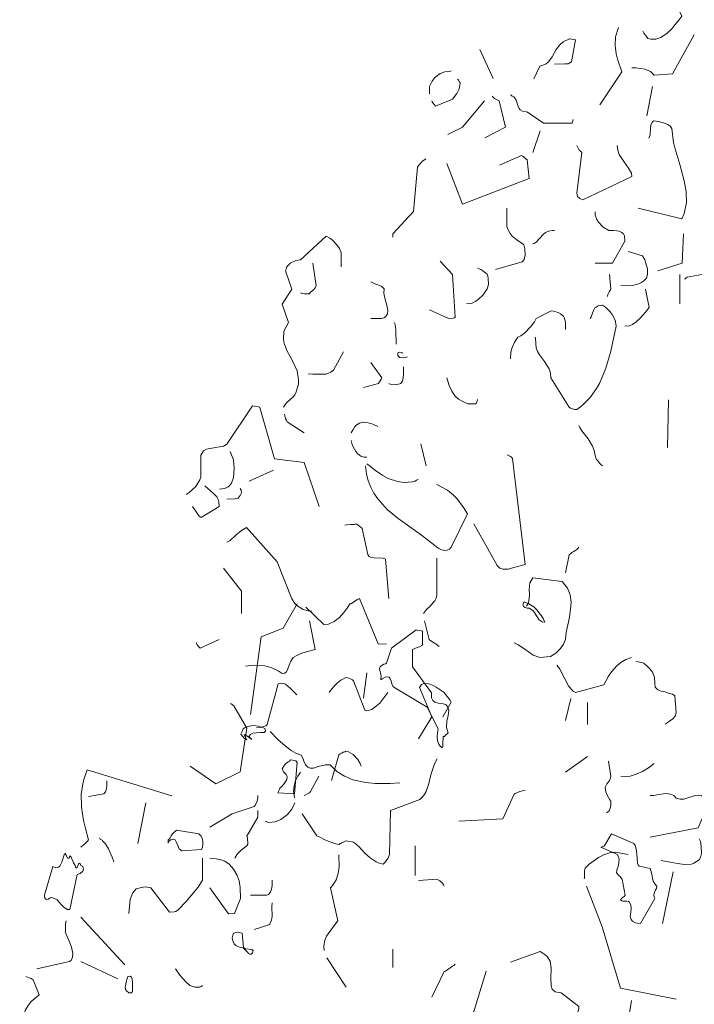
# Model space of a CAD drawing. Header units: metres. Extents: x 180716 to 180809, y 418548 to 418668.
# Tile 119 of 148: x 180786.24 to 180788.89, y 418620.89 to 418624.74. Entities that reach past the tile are written whole.
import ezdxf

# ---------------------------------------------------------------- set-up
doc = ezdxf.new("R2010")
doc.units = ezdxf.units.M
doc.layers.get('0').update_dxf_attribs({"color": 30, "lineweight": 0})
doc.layers.add('B-WE-GR-BOOM-SD', color=253, linetype='Continuous', lineweight=0)

# ---------------------------------------------------------------- blocks, each defined once
blk = doc.blocks.new('SGR-BOOM_S02_G_ZIJ-D')
at = {"flags": 128}
for points in [[(0.0889, 10.2776), (0.0933, 10.2698), (0.0989, 10.262), (0.1034, 10.2565), (0.1089, 10.2487), (0.12, 10.2454), (0.1401, 10.2454), (0.159, 10.252), (0.1845, 10.2698), (0.2012, 10.2854), (0.2157, 10.3032), (0.2301, 10.3199), (0.2424, 10.3354), (0.2001, 10.4222), (0.2046, 10.4934)], [(-0.079, 9.9885), (0.0066, 10.1175), (-0.0101, 10.1675), (-0.0156, 10.1886), (-0.0201, 10.2209), (-0.0179, 10.2554), (-0.0067, 10.2921)], [(0.0455, 10.1341), (0.0622, 10.133), (0.0967, 10.1286), (0.1189, 10.1186), (0.1334, 10.1052), (0.2046, 10.1097), (0.2902, 10.2632)], [(-0.3381, 10.0908), (-0.3148, 10.1397), (-0.2992, 10.1453), (-0.2903, 10.1486), (-0.2803, 10.1575), (-0.267, 10.1764), (-0.2592, 10.1909), (-0.2514, 10.2053), (-0.2369, 10.2242), (-0.2236, 10.2353), (-0.1991, 10.2476), (-0.1958, 10.2465), (-0.1747, 10.2431), (-0.1902, 10.1575), (-0.2036, 10.1497), (-0.2169, 10.1486), (-0.257, 10.1475)], [(-0.5494, 10.2053), (-0.4972, 10.0919)], [(-0.7474, 10.0318), (-0.7474, 10.0607), (-0.7374, 10.0819), (-0.7274, 10.0941), (-0.7051, 10.1108), (-0.6873, 10.1175), (-0.6684, 10.1186), (-0.6618, 10.1219)], [(-0.7385, 10.004), (-0.7374, 10.0007), (-0.7341, 9.9962), (-0.7274, 9.9885), (-0.724, 9.984), (-0.6573, 10.0107), (-0.6406, 10.0329), (-0.6306, 10.0507), (-0.6273, 10.0752), (-0.6306, 10.0797), (-0.634, 10.0852), (-0.6373, 10.0897)], [(0.1045, 9.9451), (0.1267, 10.0607)], [(-0.6751, 9.8728), (-0.6184, 9.9017), (-0.5316, 10.004)], [(-0.5305, 9.8595), (-0.4494, 9.9017), (-0.4738, 10.004), (-0.4872, 10.0107), (-0.4927, 10.014), (-0.5016, 10.0229)], [(-0.4293, 10.0274), (-0.4271, 10.0263), (-0.4238, 10.0229), (-0.4171, 10.0196), (-0.4138, 10.0174), (-0.4082, 10.0074), (-0.3993, 9.9818), (-0.3949, 9.9729), (-0.3915, 9.9696), (-0.3826, 9.964), (-0.3682, 9.9607), (-0.3626, 9.9595), (-0.3003, 9.9162), (-0.188, 9.9173), (-0.1869, 9.9217), (-0.1858, 9.9262), (-0.1847, 9.9295), (-0.1847, 9.9317)], [(0.07, 9.5837), (0.2424, 9.5414), (0.2513, 9.5625), (0.2602, 9.6048), (0.2591, 9.6482), (0.2513, 9.6904), (0.2335, 9.7549), (0.2146, 9.8205), (0.209, 9.8417), (0.2023, 9.8962), (0.1968, 9.9039), (0.189, 9.9106), (0.1734, 9.9173), (0.1501, 9.9228), (0.1323, 9.9262), (0.1256, 9.9206), (0.12, 9.9095), (0.1189, 9.8973), (0.1178, 9.8717), (0.1123, 9.8583)], [(-0.3426, 9.8016), (-0.3137, 9.8873)], [(-0.1702, 9.8294), (-0.1647, 9.8183), (-0.1602, 9.8116), (-0.1569, 9.8083), (-0.1502, 9.8016), (-0.1702, 9.6426), (-0.1669, 9.6293), (-0.158, 9.6215), (-0.1458, 9.617), (0.0455, 9.7082), (0.0444, 9.7204), (0.0333, 9.7405), (0.0144, 9.766), (-0.0034, 9.7938), (-0.009, 9.8105), (-0.0112, 9.8294)], [(-0.8909, 9.4702), (-0.8909, 9.4836), (-0.8097, 9.5703), (-0.7941, 9.7438), (-0.7885, 9.7527), (-0.773, 9.7694), (-0.7674, 9.7727), (-0.7619, 9.7772)], [(-0.6796, 9.7583), (-0.6184, 9.5992), (-0.3571, 9.7004), (-0.3648, 9.7727), (-0.376, 9.7827), (-0.3793, 9.7861), (-0.3871, 9.7905), (-0.4727, 9.7527)], [(0.2524, 9.3056), (0.2546, 9.3067), (0.2579, 9.3101), (0.2602, 9.3112), (0.2624, 9.3134), (0.3202, 9.3234)], [(-0.4883, 9.3434), (-0.3837, 9.3735), (-0.376, 9.3824), (-0.3726, 9.4002), (-0.3737, 9.4246), (-0.3771, 9.4402), (-0.3849, 9.4469), (-0.4038, 9.4591), (-0.4227, 9.4747), (-0.4316, 9.4847), (-0.4382, 9.4969), (-0.4438, 9.5125), (-0.4438, 9.5837)], [(-0.0979, 9.3679), (-0.0301, 9.3679), (0.0177, 9.4547), (0.0166, 9.4758), (0.0133, 9.4836), (0.0066, 9.4891), (-0.0034, 9.4936), (-0.0134, 9.4947), (-0.0256, 9.4958), (-0.0446, 9.4969), (-0.0668, 9.5091), (-0.0846, 9.5292), (-0.0913, 9.5392), (-0.0979, 9.5581), (-0.0979, 9.5692)], [(-0.3426, 9.4446), (-0.337, 9.4458), (-0.3292, 9.4513), (-0.3014, 9.4802), (-0.2925, 9.488), (-0.2814, 9.4936), (-0.2659, 9.4969), (-0.257, 9.4969)], [(-1.3201, 8.8041), (-1.3146, 8.8119), (-1.3079, 8.8208), (-1.2834, 8.8441), (-1.2756, 8.853), (-1.2701, 8.8641), (-1.2612, 8.8942), (-1.2601, 8.912), (-1.2656, 8.9464), (-1.2879, 8.9942), (-1.3046, 9.0243), (-1.3168, 9.0543), (-1.3201, 9.0699), (-1.3179, 9.1021), (-1.3001, 9.1355), (-1.3246, 9.2078), (-1.2868, 9.2667), (-1.3112, 9.3379), (-1.3101, 9.3412), (-1.309, 9.3468), (-1.3079, 9.3512), (-1.3034, 9.3579), (-1.299, 9.3624), (-1.2945, 9.3668), (-1.2912, 9.3701), (-1.2734, 9.3779), (-1.2623, 9.3801), (-1.2523, 9.3813), (-1.1522, 9.4736), (-1.1377, 9.4658), (-1.1288, 9.4602), (-1.1099, 9.4402), (-1.0999, 9.4257), (-1.0933, 9.4102), (-1.0933, 9.3535)], [(0.1478, 9.339), (0.2435, 9.3679), (0.2479, 9.4836)], [(0.0022, 9.2812), (0.0222, 9.2801), (0.0489, 9.2812), (0.0678, 9.2856), (0.0811, 9.2912), (0.0922, 9.299), (0.1034, 9.3101), (0.1078, 9.3245), (0.1067, 9.3468), (0.1011, 9.369), (0.0967, 9.3813), (0.0878, 9.3968), (0.0311, 9.4146)], [(-0.7474, 9.1855), (-0.6729, 9.1522), (-0.654, 9.1533), (-0.6495, 9.1544), (-0.6462, 9.1566), (-0.6573, 9.3245), (-0.7051, 9.3768)], [(-1.2523, 9.2523), (-1.2478, 9.25), (-1.2378, 9.2478), (-1.2189, 9.2489), (-1.2134, 9.2545), (-1.2022, 9.2645), (-1.1956, 9.2723), (-1.1911, 9.2812), (-1.2045, 9.3679)], [(-0.6017, 9.2089), (-0.5828, 9.21), (-0.5661, 9.2189), (-0.5561, 9.2256), (-0.5372, 9.2445), (-0.5216, 9.2678), (-0.5161, 9.2845), (-0.5172, 9.309), (-0.5183, 9.3179), (-0.5216, 9.3257), (-0.5283, 9.3301), (-0.5383, 9.339), (-0.5461, 9.3434), (-0.5595, 9.349)], [(-0.9776, 9.1522), (-0.9353, 9.1522), (-0.9264, 9.1544), (-0.9198, 9.1588), (-0.912, 9.17), (-0.9109, 9.1833), (-0.9153, 9.2089), (-0.9209, 9.2256), (-0.9264, 9.2511), (-0.9253, 9.2678), (-0.9287, 9.2723), (-0.9365, 9.2778), (-0.9498, 9.2834), (-0.9609, 9.2878), (-0.9776, 9.2956)], [(-0.0501, 9.2378), (-0.049, 9.2389), (-0.0479, 9.2456), (-0.0468, 9.2489), (-0.0434, 9.2567), (-0.039, 9.2623), (-0.0368, 9.2667), (-0.0412, 9.3234)], [(0.2335, 9.2089), (0.2335, 9.3245)], [(0.0177, 9.1221), (0.0366, 9.1233), (0.0478, 9.1277), (0.0633, 9.1388), (0.0789, 9.1533), (0.0989, 9.1766), (0.1134, 9.1944), (0.0989, 9.2667)], [(-0.4293, 8.9931), (-0.4282, 9.0198), (-0.4238, 9.0376), (-0.4138, 9.0587), (-0.4004, 9.0788), (-0.3893, 9.0843), (-0.3748, 9.0943), (-0.3482, 9.1221), (-0.3359, 9.1388), (-0.3292, 9.1522), (-0.2703, 9.1811), (-0.2614, 9.18), (-0.2525, 9.1777), (-0.2436, 9.1755), (-0.2336, 9.17), (-0.2225, 9.1611), (-0.2192, 9.1555), (-0.2147, 9.1377), (-0.2136, 9.1255), (-0.2136, 9.1088)], [(-0.3337, 9.0788), (-0.3315, 9.0743), (-0.3304, 9.0532), (-0.3292, 9.0365), (-0.3237, 9.022), (-0.3159, 9.0087), (-0.2959, 8.9831), (-0.2781, 8.9542), (-0.2725, 8.9375), (-0.2714, 8.9197), (-0.2002, 8.8041), (-0.1947, 8.8007), (-0.1913, 8.7985), (-0.1791, 8.7952), (-0.1702, 8.7952), (-0.1502, 8.8096), (-0.1179, 8.8419), (-0.0924, 8.8775), (-0.0813, 8.8964), (-0.0557, 8.9575), (-0.0368, 9.0243), (-0.0156, 9.121), (-0.0179, 9.1388), (-0.019, 9.1455), (-0.0312, 9.1677), (-0.039, 9.1777), (-0.0579, 9.1955), (-0.069, 9.2033), (-0.0724, 9.2022), (-0.0868, 9.2011), (-0.0935, 9.1966), (-0.099, 9.1933), (-0.1046, 9.1833), (-0.1135, 9.1577), (-0.1179, 9.1511)], [(-0.8864, 9.1366), (-0.882, 9.1277), (-0.8786, 9.1066), (-0.8775, 9.051)], [(-1.2234, 8.9353), (-1.2045, 8.9342), (-1.1845, 8.9331), (-1.1522, 8.9342), (-1.1344, 8.9409), (-1.1233, 8.9487), (-1.0844, 9.0209)], [(-0.8341, 9.002), (-0.8397, 8.9987), (-0.8475, 8.9976), (-0.8631, 8.9987), (-0.872, 9.0065), (-0.8708, 9.0165), (-0.8664, 9.0198), (-0.8575, 9.0176), (-0.8519, 9.0165)], [(-1.0065, 8.8819), (-0.9476, 8.8975), (-0.9431, 8.9031), (-0.9409, 8.9075), (-0.9365, 8.9142), (-0.9342, 8.9197), (-0.9776, 8.9787)], [(-0.9064, 8.8964), (-0.902, 8.8942), (-0.8775, 8.893), (-0.8686, 8.8942), (-0.8597, 8.8975), (-0.853, 8.9064), (-0.8508, 8.9186), (-0.8497, 8.9331), (-0.8486, 8.962)], [(-0.6796, 8.9197), (-0.6707, 8.8886), (-0.6595, 8.8675), (-0.6462, 8.8475), (-0.634, 8.8363), (-0.6195, 8.8274), (-0.5973, 8.8174), (-0.5672, 8.8174), (-0.5628, 8.8196), (-0.5617, 8.8252), (-0.5606, 8.8285), (-0.5595, 8.8319), (-0.5595, 8.8341)], [(0.1857, 8.6462), (0.1901, 8.833)], [(-1.7005, 8.4627), (-1.6893, 8.4704), (-1.676, 8.4816), (-1.6638, 8.4938), (-1.6471, 8.5194), (-1.6437, 8.5305), (-1.6437, 8.6161), (-1.6326, 8.6339), (-1.6215, 8.6395), (-1.6004, 8.6439), (-1.5548, 8.6517), (-1.5414, 8.6595), (-1.4413, 8.8096), (-1.4347, 8.8085), (-1.4169, 8.8052), (-1.4124, 8.803), (-1.3546, 8.6017), (-1.2389, 8.5872), (-1.18, 8.4148)], [(-1.3157, 8.7763), (-1.3146, 8.7685), (-1.3135, 8.764), (-1.3112, 8.7585), (-1.3079, 8.7518), (-1.3057, 8.7474), (-1.2389, 8.704)], [(-1.0543, 8.704), (-1.0499, 8.7107), (-1.0466, 8.7173), (-1.041, 8.7262), (-1.0365, 8.7329), (-1.0221, 8.7418), (-1.0054, 8.7451), (-0.9876, 8.7429), (-0.9698, 8.7374), (-0.9498, 8.7285)], [(-0.1613, 8.7329), (-0.158, 8.7251), (-0.1502, 8.7118), (-0.1257, 8.6806), (-0.1079, 8.6517), (-0.1024, 8.635), (-0.0968, 8.6095), (-0.0924, 8.5995), (-0.0868, 8.5928), (-0.0813, 8.585), (-0.0757, 8.5794), (-0.069, 8.5739)], [(-1.0543, 8.674), (-1.0499, 8.6584), (-1.0466, 8.6484), (-1.0365, 8.6306), (-1.0299, 8.6228), (-1.0165, 8.6128), (-1.0043, 8.6083), (-0.9932, 8.6083)], [(-0.7808, 8.6606), (-0.7607, 8.575)], [(-1.5703, 8.4827), (-1.5615, 8.4838), (-1.5526, 8.486), (-1.5437, 8.4882), (-1.5359, 8.4927), (-1.5314, 8.496), (-1.5236, 8.5071), (-1.5159, 8.5294), (-1.5125, 8.5639), (-1.5159, 8.5983), (-1.5281, 8.6306)], [(-0.5739, 8.347), (-0.4816, 8.1835), (-0.4716, 8.1735), (-0.4594, 8.1691), (-0.4393, 8.1702), (-0.4171, 8.1757), (-0.3726, 8.188), (-0.4216, 8.6028), (-0.426, 8.6083), (-0.4304, 8.6106), (-0.4371, 8.615), (-0.4427, 8.6172)], [(-0.9976, 8.5739), (-0.9943, 8.5438), (-0.9876, 8.516), (-0.9776, 8.4905), (-0.9654, 8.4671), (-0.9498, 8.4449), (-0.9131, 8.4037), (-0.8697, 8.3681), (-0.7785, 8.3025), (-0.7151, 8.2536), (-0.7107, 8.2503), (-0.7007, 8.2458), (-0.6929, 8.2436), (-0.6896, 8.2425), (-0.6784, 8.2436), (-0.6751, 8.2458), (-0.6695, 8.248), (-0.6618, 8.2558), (-0.5984, 8.3859), (-0.6139, 8.4115), (-0.6384, 8.4449), (-0.6529, 8.4593), (-0.6773, 8.4793), (-0.7185, 8.5016)], [(-0.9932, 8.5828), (-0.9843, 8.5761), (-0.9587, 8.5561), (-0.9298, 8.5361), (-0.9087, 8.5249), (-0.8731, 8.5127), (-0.8475, 8.5094), (-0.8141, 8.5116), (-0.8041, 8.5149), (-0.7986, 8.5183), (-0.7952, 8.5194), (-0.7919, 8.5205), (-0.7919, 8.5216)], [(-1.4547, 8.5149), (-1.3591, 8.5572)], [(-1.676, 8.4148), (-1.6504, 8.377), (-1.6426, 8.3715), (-1.5715, 8.4148), (-1.5726, 8.4326), (-1.5759, 8.4426), (-1.5815, 8.4527), (-1.597, 8.4693), (-1.6148, 8.4838), (-1.6282, 8.496)], [(-1.5414, 8.4438), (-1.5092, 8.4449), (-1.5036, 8.446), (-1.497, 8.4482), (-1.4892, 8.4582), (-1.4847, 8.4682), (-1.4858, 8.4793), (-1.4892, 8.486)], [(-1.5414, 8.2758), (-1.5292, 8.2825), (-1.507, 8.3025), (-1.4847, 8.3214), (-1.4647, 8.3325), (-1.3446, 8.1991), (-1.2868, 8.0534), (-1.2745, 8.0356), (-1.2667, 8.0278), (-1.2423, 8.0112), (-1.2234, 8.0067), (-1.21, 8.0056)], [(-1.0788, 8.3426), (-1.0721, 8.3437), (-1.0554, 8.3448), (-1.041, 8.3448), (-1.0365, 8.347), (-1.0321, 8.3459), (-1.0265, 8.3426), (-1.0199, 8.337), (-1.0143, 8.3314), (-1.011, 8.3292), (-0.9887, 8.2269), (-0.9832, 8.2191), (-0.9765, 8.2158), (-0.9643, 8.2136), (-0.9287, 8.2124), (-0.9198, 8.2091), (-0.9064, 8.0545)], [(-0.2136, 8.1557), (-0.2002, 8.2258), (-0.1936, 8.2313), (-0.1891, 8.2347), (-0.1813, 8.2391), (-0.1769, 8.2425), (-0.1713, 8.2458), (-0.1658, 8.2503), (-0.1613, 8.2558)], [(-0.7708, 7.9967), (-0.7585, 8.0123), (-0.7463, 8.0234), (-0.7307, 8.0412), (-0.7263, 8.0456), (-0.7207, 8.0567), (-0.7185, 8.069), (-0.7185, 8.2124)], [(-1.5548, 8.1735), (-1.4847, 8.0834), (-1.4847, 7.9967)], [(-0.4149, 7.881), (-0.3993, 7.8733), (-0.3771, 7.8588), (-0.3548, 7.8432), (-0.3404, 7.8332), (-0.3148, 7.8232), (-0.2736, 7.8277), (-0.2525, 7.841), (-0.2336, 7.8588), (-0.2225, 7.8755), (-0.2136, 7.8944), (-0.2114, 7.9222), (-0.1991, 7.9811), (-0.1936, 8.0256), (-0.1925, 8.0401), (-0.1958, 8.069), (-0.2069, 8.0957), (-0.2269, 8.1213), (-0.3426, 8.1357), (-0.3537, 8.1168), (-0.3571, 8.0901), (-0.3559, 8.0679), (-0.3582, 8.0456), (-0.3593, 8.0378), (-0.3671, 8.0245)], [(-1.4494, 7.6005), (-1.4072, 7.9041), (-1.3204, 7.9385), (-1.2659, 8.0342)], [(-1.2315, 8.0208), (-1.1614, 7.953), (-1.1436, 7.9541), (-1.1203, 7.9641), (-1.1002, 7.9808), (-1.0836, 7.9997), (-1.068, 8.0208), (-1.0591, 8.0342), (-1.0558, 8.0342), (-1.0446, 8.0408), (-1.0357, 8.0475), (-1.0291, 8.0509), (-1.0213, 8.0542), (-0.949, 7.8774), (-0.9156, 7.8763)], [(-0.3807, 8.0342), (-0.3796, 8.0342), (-0.3785, 8.0375), (-0.3774, 8.0386), (-0.3763, 8.042), (-0.3574, 8.0342), (-0.3385, 8.0219), (-0.3273, 8.0119), (-0.3084, 7.9875), (-0.3006, 7.9741), (-0.2951, 7.9619), (-0.3051, 7.963), (-0.3173, 7.9708), (-0.3284, 7.9864), (-0.3362, 7.9997), (-0.3429, 8.0075), (-0.3562, 8.0164), (-0.364, 8.0175), (-0.3718, 8.0197), (-0.3785, 8.0231), (-0.3807, 8.0275), (-0.3807, 8.0342), (-0.3807, 8.0342)], [(-1.468, 7.7898), (-1.438, 7.7932), (-1.3924, 7.791), (-1.3657, 7.7832), (-1.3401, 7.7721), (-1.3246, 7.7609), (-1.3146, 7.762), (-1.3079, 7.7676), (-1.3023, 7.7787), (-1.2968, 7.7943), (-1.2912, 7.8099), (-1.2812, 7.8232), (-1.2679, 7.8321), (-1.2478, 7.841), (-1.2256, 7.8477), (-1.1956, 7.8555), (-1.2178, 7.9667)], [(-0.7663, 7.9667), (-0.7485, 7.8944), (-0.7418, 7.8888), (-0.7274, 7.8799), (-0.7229, 7.8766), (-0.714, 7.871), (-0.7096, 7.8666)], [(-0.9379, 7.745), (-0.9368, 7.7484), (-0.9379, 7.7584), (-0.9423, 7.7728), (-0.9434, 7.7817), (-0.9412, 7.7873), (-0.9334, 7.794), (-0.9268, 7.7973), (-0.9201, 7.7995), (-0.9156, 7.8017), (-0.8956, 7.8607), (-0.7989, 7.9319), (-0.7955, 7.9308), (-0.78, 7.9285), (-0.7744, 7.9263), (-0.7744, 7.8718), (-0.7866, 7.8651), (-0.7955, 7.8629), (-0.8044, 7.8596), (-0.8133, 7.8551), (-0.8133, 7.7873), (-0.7399, 7.685), (-0.7388, 7.6661), (-0.7344, 7.655), (-0.7266, 7.6483), (-0.7132, 7.6449), (-0.6943, 7.6427), (-0.6832, 7.6394), (-0.6754, 7.6294), (-0.6721, 7.6171), (-0.6743, 7.5971), (-0.6788, 7.5749), (-0.681, 7.5515), (-0.6799, 7.5437), (-0.6743, 7.5282), (-0.6843, 7.5193), (-0.6888, 7.5148), (-0.6932, 7.5137), (-0.6943, 7.507), (-0.6954, 7.4915), (-0.6954, 7.4759), (-0.6977, 7.4703), (-0.7054, 7.4759), (-0.711, 7.4837), (-0.7155, 7.4981), (-0.7166, 7.5126), (-0.7155, 7.5282), (-0.7132, 7.5437), (-0.7566, 7.6294), (-0.8867, 7.7072), (-0.8901, 7.7106), (-0.8945, 7.7195), (-0.8967, 7.7283), (-0.9012, 7.7395), (-0.9056, 7.7461), (-0.9123, 7.7484), (-0.9212, 7.7473), (-0.9323, 7.7406), (-0.9379, 7.7361), (-0.9379, 7.745), (-0.9379, 7.745)], [(-1.6615, 7.881), (-1.6604, 7.8799), (-1.6593, 7.8766), (-1.6582, 7.8733), (-1.6515, 7.8655), (-1.646, 7.8599), (-1.5715, 7.8944)], [(-0.2481, 7.7943), (-0.2381, 7.7809), (-0.2169, 7.7398), (-0.2025, 7.7131), (-0.1902, 7.6987), (-0.1836, 7.692), (-0.1747, 7.6864), (-0.0646, 7.7164), (-0.0457, 7.7509), (-0.0345, 7.7676), (-0.0134, 7.791), (0.0022, 7.8043), (0.0222, 7.8154), (0.0444, 7.8232)], [(0.0611, 7.8076), (0.0845, 7.8043), (0.0933, 7.801), (0.1089, 7.7876), (0.1167, 7.7798), (0.1267, 7.7665), (0.1345, 7.7465), (0.1356, 7.722), (0.1378, 7.7076), (0.1478, 7.6975), (0.1612, 7.692), (0.1768, 7.6886), (0.1923, 7.6831), (0.2046, 7.6797), (0.2146, 7.6742), (0.2201, 7.6064), (0.2157, 7.5941), (0.2068, 7.583), (0.1979, 7.5763), (0.1912, 7.573), (0.1845, 7.5674), (0.1768, 7.563)], [(-1.0065, 7.6642), (-0.9932, 7.7643)], [(-1.4258, 7.5485), (-1.4091, 7.5496), (-1.3969, 7.553), (-1.3891, 7.5563), (-1.3835, 7.5619), (-1.3401, 7.7209), (-1.3246, 7.7231), (-1.3112, 7.7187), (-1.2934, 7.7031), (-1.2667, 7.6775)], [(-1.1403, 7.6872), (-1.1347, 7.695), (-1.1203, 7.7117), (-1.108, 7.7239), (-1.0947, 7.735), (-1.0847, 7.7406), (-1.0747, 7.745), (-1.068, 7.7439), (-1.0569, 7.7406), (-1.0491, 7.7361), (-1.0446, 7.7317), (-1.0013, 7.6171), (-0.9935, 7.6149), (-0.9735, 7.6194), (-0.9546, 7.6338), (-0.9423, 7.6449), (-0.9223, 7.6705), (-0.9112, 7.6872)], [(-0.7908, 7.5051), (-0.7385, 7.5908), (-0.7863, 7.7064), (-0.7785, 7.7176), (-0.7685, 7.722), (-0.7496, 7.7209), (-0.7352, 7.7153), (-0.7207, 7.7076), (-0.6896, 7.6864), (-0.684, 7.6786), (-0.6762, 7.6697), (-0.6718, 7.6631), (-0.6662, 7.6564), (-0.6618, 7.6486), (-0.6951, 7.5908)], [(-1.686, 7.3984), (-1.5848, 7.3283), (-1.4892, 7.3761), (-1.4636, 7.5474), (-1.5136, 7.6342), (-1.5181, 7.6375), (-1.5225, 7.6408), (-1.5259, 7.6419), (-1.527, 7.643)], [(-0.2136, 7.5774), (-0.1936, 7.6631)], [(-0.128, 7.5619), (-0.128, 7.6475)], [(-1.4772, 7.5437), (-1.4695, 7.5493), (-1.4539, 7.5549), (-1.4361, 7.5571), (-1.4183, 7.5549), (-1.4005, 7.5493), (-1.3916, 7.5437), (-1.3905, 7.5348), (-1.3949, 7.5304), (-1.4094, 7.5293), (-1.4272, 7.5282), (-1.4394, 7.5271), (-1.4483, 7.5226), (-1.455, 7.5148), (-1.4439, 7.5026), (-1.4706, 7.5215), (-1.4739, 7.5204), (-1.4639, 7.5015), (-1.4695, 7.5048), (-1.4728, 7.507), (-1.4872, 7.5237), (-1.485, 7.5259), (-1.4817, 7.5337), (-1.4784, 7.5404), (-1.4772, 7.5437), (-1.4772, 7.5437)], [(-1.3724, 7.5341), (-1.3413, 7.5029), (-1.3135, 7.4773), (-1.289, 7.4596), (-1.2712, 7.4495), (-1.2501, 7.4406), (-1.2423, 7.4262), (-1.2401, 7.4173), (-1.2334, 7.4028), (-1.2245, 7.3939), (-1.2145, 7.3906), (-1.2022, 7.3906), (-1.1833, 7.3962), (-1.1555, 7.4039), (-1.1366, 7.4028), (-1.1099, 7.3773), (-1.0799, 7.3584), (-1.0477, 7.345), (-0.9965, 7.3339), (-0.9598, 7.3306), (-0.902, 7.3306), (-0.8631, 7.3328)], [(-1.1314, 7.3413), (-1.1025, 7.4425), (-1.098, 7.4459), (-1.0913, 7.4492), (-1.0858, 7.4525), (-1.0791, 7.4548), (-1.0747, 7.457), (-1.0647, 7.4537), (-1.0469, 7.4437), (-1.028, 7.4236), (-1.0191, 7.4081), (-1.0157, 7.3981)], [(-1.3338, 7.3113), (-1.326, 7.318), (-1.3204, 7.3247), (-1.316, 7.3313), (-1.3104, 7.3391), (-1.3071, 7.3458), (-1.3049, 7.358), (-1.3093, 7.3658), (-1.3126, 7.3691), (-1.3193, 7.3758), (-1.3227, 7.3814), (-1.3249, 7.388), (-1.3171, 7.4003), (-1.3115, 7.407), (-1.3015, 7.4147), (-1.296, 7.4181), (-1.2915, 7.4225), (-1.2837, 7.4214), (-1.2715, 7.4192), (-1.2659, 7.4125), (-1.2759, 7.2891), (-1.3416, 7.2935), (-1.3393, 7.2991), (-1.3382, 7.3024), (-1.3349, 7.308), (-1.3338, 7.3113), (-1.3338, 7.3113)], [(-1.247, 7.2112), (-1.1892, 7.1256), (-1.1747, 7.1189), (-1.1603, 7.1111), (-1.138, 7.1011), (-1.1147, 7.0933), (-1.1014, 7.0911), (-1.098, 7.0945), (-1.0947, 7.0956), (-1.0913, 7.0978), (-1.0836, 7.1011), (-1.0747, 7.1056), (-1.068, 7.1045), (-1.0502, 7.1022), (-1.0457, 7.1), (-1.0257, 7.0844), (-1.0001, 7.0578), (-0.9801, 7.0388), (-0.9557, 7.0233), (-0.9479, 7.0188), (-0.929, 7.0144), (-0.9256, 7.0177), (-0.9201, 7.0233), (-0.9167, 7.0266), (-0.9112, 7.0366), (-0.9067, 7.0455), (-0.9045, 7.0522), (-0.9001, 7.2246), (-0.7855, 7.2679), (-0.7711, 7.2813), (-0.7599, 7.2991), (-0.7499, 7.3302), (-0.7421, 7.3636), (-0.7277, 7.407), (-0.7177, 7.427)], [(-0.2136, 7.375), (-0.128, 7.4362)], [(-0.0546, 7.216), (-0.049, 7.2182), (-0.0434, 7.2227), (-0.0379, 7.2371), (-0.0368, 7.2471), (-0.0368, 7.2605), (-0.0401, 7.266), (-0.0457, 7.2749), (-0.0512, 7.285), (-0.0557, 7.2972), (-0.059, 7.3161), (-0.0523, 7.3283), (-0.049, 7.3317), (-0.0457, 7.3361), (-0.0423, 7.3417), (-0.039, 7.3472), (-0.0368, 7.3595), (-0.0457, 7.4173)], [(0.0022, 7.3595), (0.0211, 7.3572), (0.0389, 7.3584), (0.0633, 7.3661), (0.0878, 7.3773), (0.1111, 7.3917), (0.1334, 7.4084)], [(-2.1134, 7.0811), (-2.1045, 7.0889), (-2.1, 7.0922), (-2.0945, 7.0978), (-2.0878, 7.1045), (-2.0844, 7.1089), (-2.0956, 7.1534), (-2.1033, 7.1856), (-2.1111, 7.2368), (-2.1122, 7.2902), (-2.1067, 7.3269), (-2.1022, 7.3458), (-2.0889, 7.3836), (-1.7575, 7.2824)], [(-1.2768, 7.2738), (-1.279, 7.2927), (-1.2801, 7.2994), (-1.2779, 7.3205), (-1.2723, 7.3406), (-1.2634, 7.3595), (-1.2523, 7.375)], [(-2.0844, 7.2791), (-2.0244, 7.2891), (-2.0177, 7.2969), (-2.0133, 7.3102), (-2.0122, 7.3213), (-2.0122, 7.3402)], [(-1.2389, 7.2827), (-1.2345, 7.2838), (-1.2256, 7.2894), (-1.2178, 7.2939), (-1.2134, 7.2983), (-1.1811, 7.3595)], [(-0.6317, 7.1826), (-0.4594, 7.1915), (-0.4149, 7.2883), (-0.4115, 7.2916), (-0.3926, 7.2994), (-0.3826, 7.3016), (-0.3726, 7.3027)], [(0.1178, 7.1193), (0.3058, 7.1571), (0.3391, 7.2316), (0.338, 7.2405), (0.3358, 7.2494), (0.3336, 7.2583), (0.3313, 7.2672), (0.3291, 7.2727), (0.3202, 7.2816), (0.3147, 7.2838), (0.2946, 7.2827), (0.2502, 7.2694), (0.2346, 7.2683), (0.219, 7.2727), (0.2101, 7.2827), (0.1979, 7.2883), (0.179, 7.2905), (0.1512, 7.2872), (0.1312, 7.2827), (0.1178, 7.2827)], [(-1.8909, 7.0956), (-1.8587, 7.2546)], [(-1.6085, 7.159), (-1.5206, 7.2112), (-1.4339, 7.2401), (-1.4305, 7.2435), (-1.4227, 7.2613), (-1.4205, 7.2724), (-1.4205, 7.2835)], [(-1.3905, 7.1823), (-1.3894, 7.1812), (-1.3805, 7.179), (-1.3772, 7.1779), (-1.3527, 7.1801), (-1.3304, 7.189), (-1.3038, 7.209), (-1.2871, 7.229), (-1.2748, 7.2546)], [(-1.5106, 7.0377), (-1.5006, 7.0533), (-1.4895, 7.0655), (-1.4795, 7.0744), (-1.4628, 7.0856), (-1.4594, 7.0922), (-1.4606, 7.1167), (-1.4628, 7.1234), (-1.4205, 7.1979), (-1.4205, 7.2246)], [(-1.7719, 7.1089), (-1.7675, 7.1122), (-1.7642, 7.1167), (-1.7597, 7.1245), (-1.7542, 7.1334), (-1.7386, 7.1467), (-1.6518, 7.1334), (-1.6441, 7.1256), (-1.6385, 7.1156), (-1.6363, 7.1034), (-1.6352, 7.0945), (-1.6374, 7.0811), (-1.6407, 7.0722), (-1.7175, 7.0667), (-1.7286, 7.0744), (-1.7341, 7.0867), (-1.7397, 7.1011), (-1.7441, 7.11), (-1.7508, 7.1122), (-1.7608, 7.11), (-1.7686, 7.1045), (-1.7719, 7.0967), (-1.7719, 7.1089), (-1.7719, 7.1089)], [(-2.0411, 7.1156), (-2.0388, 7.1145), (-2.0377, 7.1122), (-2.03, 7.1078), (-2.0288, 7.1056), (-2.0166, 7.0933), (-2.0055, 7.0744), (-1.991, 7.0411), (-1.9844, 7.0233)], [(-0.076, 7.0811), (-0.0704, 7.0822), (-0.066, 7.0833), (-0.0627, 7.0844), (-0.0337, 7.1334), (0.053, 7.0945), (0.0586, 7.0878), (0.0641, 7.0678), (0.0652, 7.0522), (0.0664, 7.0377), (0.0686, 7.0177), (0.0708, 7.011), (0.0741, 7.0066), (0.083, 7.0044), (0.1175, 6.9977), (0.1208, 6.9899), (0.1242, 6.9755), (0.1264, 6.9588), (0.1297, 6.9477), (0.1353, 6.9365), (0.1442, 6.9276), (0.142, 6.9187), (0.1386, 6.9132), (0.1331, 6.8987), (0.132, 6.8921), (0.1331, 6.8854), (0.1353, 6.8798), (0.0797, 6.782), (0.0664, 6.7831), (0.0608, 6.7842), (0.0486, 6.7909), (0.043, 6.7975), (0.0397, 6.8109), (0.0419, 6.8253), (0.043, 6.842), (0.0419, 6.8531), (0.0363, 6.8654), (0.033, 6.8676), (0.0263, 6.8687), (0.0119, 6.8698), (0.0063, 6.8709), (0.0018, 6.8743), (0.0085, 6.882), (0.0152, 6.8876), (0.0196, 6.8932), (0.0085, 6.9554), (0.003, 6.9621), (-0.0004, 6.9655), (-0.0037, 6.9688), (-0.0148, 6.9799), (-0.0126, 6.991), (-0.007, 7.0088), (-0.0048, 7.0233), (-0.0037, 7.0333), (-0.0104, 7.0522), (-0.076, 7.0811)], [(0.1612, 7.0281), (0.1957, 7.0225), (0.2246, 7.0169), (0.2524, 7.0125), (0.2802, 7.0147), (0.2891, 7.0181), (0.3091, 7.0314), (0.3147, 7.0403), (0.3191, 7.0559), (0.318, 7.0848), (0.3147, 7.1026), (0.3102, 7.1137)], [(-0.8041, 6.9702), (-0.8041, 7.0859)], [(-0.1413, 6.9569), (-0.1402, 6.9602), (-0.1391, 6.9869), (-0.1369, 6.9991), (-0.1213, 7.0136), (-0.0846, 7.0403), (-0.0635, 7.0503), (-0.0412, 7.0581), (-0.0179, 7.0614), (0.0311, 7.0525)], [(-2.2568, 6.8932), (-2.2235, 7.0044), (-2.2123, 6.9999), (-2.2012, 7.0022), (-2.1957, 7.0066), (-2.1879, 7.0222), (-2.1779, 7.0544), (-2.1756, 7.0555), (-2.1712, 7.05), (-2.1656, 7.0377), (-2.1601, 7.0377), (-2.1567, 7.0466), (-2.1523, 7.0422), (-2.1423, 7.0188), (-2.1367, 7.0088), (-2.1334, 6.9988), (-2.1289, 7.0022), (-2.1234, 7.0144), (-2.12, 7.0177), (-2.1167, 7.0166), (-2.1134, 7.0088), (-2.1067, 7.0044), (-2.1033, 6.9944), (-2.1067, 6.9866), (-2.1167, 6.9777), (-2.1278, 6.9743), (-2.1567, 6.8364), (-2.1667, 6.8364), (-2.179, 6.8442), (-2.1912, 6.8565), (-2.2068, 6.8743), (-2.2168, 6.8798), (-2.229, 6.8832), (-2.2346, 6.882), (-2.2379, 6.8798), (-2.2412, 6.8776), (-2.249, 6.8754), (-2.2501, 6.8776), (-2.2524, 6.8787), (-2.2557, 6.8843), (-2.2568, 6.8898), (-2.2568, 6.8932), (-2.2568, 6.8932)], [(-1.9254, 6.8209), (-1.9199, 6.8765), (-1.9098, 6.9021), (-1.8976, 6.9176), (-1.8865, 6.9199), (-1.8698, 6.9243), (-1.8598, 6.9254), (-1.8398, 6.9221), (-1.7664, 6.8264), (-1.7475, 6.8276), (-1.7419, 6.8287), (-1.7319, 6.8353), (-1.7008, 6.8676), (-1.6541, 6.9243), (-1.6374, 6.9521), (-1.6374, 7.0377)], [(-1.6085, 6.9221), (-1.5351, 6.8198), (-1.5117, 6.8209), (-1.4884, 6.8798), (-1.4895, 6.9232), (-1.4939, 6.9488), (-1.5028, 6.9721), (-1.5151, 6.9944), (-1.5328, 7.0144), (-1.5495, 7.0255), (-1.5651, 7.0311), (-1.5829, 7.0355), (-1.6085, 7.0377)], [(-1.1603, 6.6763), (-1.1614, 6.693), (-1.157, 6.7163), (-1.1514, 6.7319), (-1.128, 6.7653), (-1.1069, 6.792), (-1.1358, 6.921), (-1.1258, 6.9321), (-1.1136, 6.9532), (-1.1058, 6.9777), (-1.1014, 7.0033), (-1.1025, 7.0511)], [(0.1656, 6.7823), (0.2079, 6.9836)], [(-1.4494, 6.8932), (-1.386, 6.8932), (-1.3783, 6.8954), (-1.3705, 6.9043), (-1.366, 6.9165), (-1.3638, 6.931), (-1.3638, 6.951)], [(-0.7908, 6.9502), (-0.7185, 6.9558), (-0.7062, 6.9491), (-0.6962, 6.9402), (-0.6918, 6.9335), (-0.6896, 6.928)], [(-0.1324, 6.928), (-0.0701, 6.7689), (0.001, 6.5287), (0.219, 6.4854)], [(-1.4339, 6.7586), (-1.3772, 6.7764), (-1.3727, 6.7797), (-1.3671, 6.7942), (-1.3638, 6.8109), (-1.3649, 6.8465), (-1.3638, 6.8631)], [(-2.2868, 6.604), (-2.1578, 6.6329), (-2.1523, 6.6374), (-2.1467, 6.6496), (-2.1456, 6.6641), (-2.1501, 6.6885), (-2.159, 6.713), (-2.1756, 6.7486), (-2.1745, 6.7519), (-2.1734, 6.7797), (-2.1712, 6.792)], [(-2.1134, 6.8064), (-1.941, 6.6196)], [(-1.5151, 6.7441), (-1.5128, 6.7441), (-1.5062, 6.7464), (-1.5006, 6.7475), (-1.4939, 6.7464), (-1.4817, 6.7441), (-1.4761, 6.6874), (-1.4683, 6.683), (-1.4439, 6.6796), (-1.4383, 6.6763), (-1.4417, 6.6663), (-1.4461, 6.6618), (-1.4483, 6.6607), (-1.4561, 6.6641), (-1.4606, 6.6696), (-1.4661, 6.6752), (-1.4772, 6.6863), (-1.4884, 6.6874), (-1.495, 6.6897), (-1.4984, 6.6919), (-1.5062, 6.6952), (-1.5128, 6.7019), (-1.5184, 6.7141), (-1.5206, 6.7252), (-1.5184, 6.7364), (-1.5151, 6.7441), (-1.5151, 6.7441)], [(-0.8909, 6.6088), (-0.8909, 6.6811)], [(-1.1492, 6.6474), (-1.0735, 6.5317)], [(-0.4293, 6.6299), (-0.3137, 6.6722), (-0.3026, 6.6655), (-0.2948, 6.66), (-0.2859, 6.6522), (-0.2748, 6.6344), (-0.2703, 6.6066), (-0.2714, 6.5677), (-0.2703, 6.5376), (-0.267, 6.5243), (-0.2547, 6.5143), (-0.2314, 6.5098), (-0.1613, 6.4564), (-0.1624, 6.4487), (-0.1647, 6.4398), (-0.1669, 6.4309), (-0.1702, 6.4231)], [(-2.1134, 6.6329), (-1.9688, 6.5651)], [(-1.743, 6.604), (-1.7263, 6.5796), (-1.703, 6.5529), (-1.6863, 6.5395), (-1.6663, 6.5317), (-1.6474, 6.5328), (-1.6418, 6.5351), (-1.6374, 6.5384)], [(-0.7385, 6.4931), (-0.6896, 6.5943), (-0.6851, 6.5955), (-0.6751, 6.6021), (-0.6573, 6.6144), (-0.6518, 6.6177), (-0.6462, 6.6221)], [(-0.6017, 6.4164), (-0.5973, 6.4175), (-0.5895, 6.4231), (-0.5828, 6.4275), (-0.5772, 6.432), (-0.5739, 6.4364), (-0.525, 6.5955)], [(-2.3491, 6.1992), (-2.3513, 6.2381), (-2.3536, 6.3015), (-2.3536, 6.3449), (-2.3491, 6.3872), (-2.3447, 6.4072), (-2.3302, 6.4439), (-2.3202, 6.4606), (-2.308, 6.4761), (-2.2768, 6.5028), (-2.3013, 6.5606), (-2.3091, 6.5662), (-2.3169, 6.5695), (-2.3291, 6.574)], [(-1.9399, 6.5317), (-1.9388, 6.5351), (-1.9376, 6.5451), (-1.9343, 6.5573), (-1.9332, 6.5629), (-1.9299, 6.574), (-1.921, 6.5751), (-1.9154, 6.5718), (-1.9121, 6.564), (-1.911, 6.5495), (-1.911, 6.5151), (-1.9154, 6.5106), (-1.9199, 6.5095), (-1.9254, 6.5106), (-1.9354, 6.5184), (-1.9388, 6.5228), (-1.9399, 6.5317), (-1.9399, 6.5317)], [(0.0022, 6.3074), (0.0077, 6.3085), (0.0111, 6.3096), (0.0144, 6.3108), (0.0166, 6.3119), (0.0444, 6.4798)]]:
    blk.add_lwpolyline(points, dxfattribs=at)

msp = doc.modelspace()

# ---------------------------------------------------------------- block references
at = {"layer": 'B-WE-GR-BOOM-SD'}
msp.add_blockref('SGR-BOOM_S02_G_ZIJ-D', (180788.5945, 418614.4226), dxfattribs=at)

doc.saveas('drawing.dxf')
